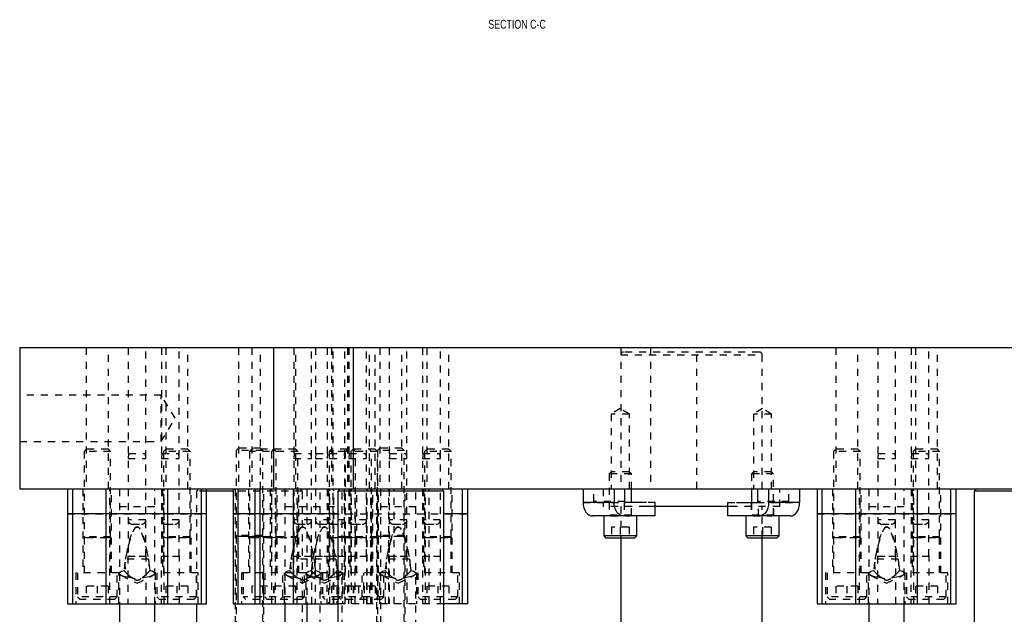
# Model space of a CAD drawing. Header units: inches. Extents: x 1907 to 2452, y -210 to -54.
# Tile 141 of 256: x 1953 to 1967, y -163 to -155. Entities that reach past the tile are written whole.
import ezdxf

# ---------------------------------------------------------------- set-up
doc = ezdxf.new("R2010")
doc.units = ezdxf.units.IN
doc.header["$LTSCALE"] = 0.5
doc.header["$MEASUREMENT"] = 0
doc.linetypes.add('HIDDEN', pattern=[0.225, 0.15, -0.075])
for name, color, linetype in [('SID-M-D', 42, 'Continuous'), ('SID-M-H', 4, 'HIDDEN'), ('SID-M-S', 105, 'Continuous')]:
    doc.layers.add(name, color=color, linetype=linetype)
doc.styles.add('SLDTEXTSTYLE0', font='TXT', dxfattribs={"width": 0.595745})

msp = doc.modelspace()

# ---------------------------------------------------------------- linework, layer by layer
at = {"layer": 'SID-M-H'}
for p, q in [((1954.17738, -159.59127), (1954.17738, -161.59127)), ((1954.48988, -161.59127), (1954.48988, -159.59127)), ((1954.77063, -159.59127), (1954.77063, -162.54416)), ((1955.02063, -162.54416), (1955.02063, -159.59127)), ((1955.24263, -159.59127), (1955.24263, -162.54416)), ((1955.30138, -159.59127), (1955.30138, -161.59127)), ((1955.49263, -162.54416), (1955.49263, -159.59127)), ((1955.61388, -161.59127), (1955.61388, -159.59127)), ((1956.32993, -159.59127), (1956.32993, -161.59127)), ((1956.5199, -159.59127), (1956.5199, -161.59127)), ((1956.64243, -161.59127), (1956.64243, -159.59127)), ((1956.82699, -159.59127), (1956.82699, -161.59127)), ((1956.8324, -161.59127), (1956.8324, -159.59127)), ((1957.11315, -159.59127), (1957.11315, -162.54416)), ((1957.13949, -161.59127), (1957.13949, -159.59127)), ((1957.36315, -162.54416), (1957.36315, -159.59127)), ((1957.42024, -159.59127), (1957.42024, -162.54416)), ((1957.58515, -159.59127), (1957.58515, -162.54416)), ((1957.6439, -159.59127), (1957.6439, -161.59127)), ((1957.67024, -162.54416), (1957.67024, -159.59127)), ((1957.83515, -162.54416), (1957.83515, -159.59127)), ((1957.87029, -159.59127), (1957.87029, -161.59127)), ((1957.89224, -159.59127), (1957.89224, -162.54416)), ((1957.95099, -159.59127), (1957.95099, -161.59127)), ((1957.9564, -161.59127), (1957.9564, -159.59127)), ((1958.14224, -162.54416), (1958.14224, -159.59127)), ((1958.18279, -161.59127), (1958.18279, -159.59127)), ((1958.26349, -161.59127), (1958.26349, -159.59127)), ((1958.32993, -159.59127), (1958.32993, -161.59127)), ((1958.46354, -159.59127), (1958.46354, -162.54416)), ((1958.64243, -161.59127), (1958.64243, -159.59127)), ((1958.71354, -162.54416), (1958.71354, -159.59127)), ((1958.93554, -159.59127), (1958.93554, -162.54416)), ((1958.99429, -159.59127), (1958.99429, -161.59127)), ((1959.18554, -162.54416), (1959.18554, -159.59127)), ((1959.30679, -161.59127), (1959.30679, -159.59127)), ((1961.73618, -159.59127), (1961.73618, -161.59127)), ((1961.73662, -159.69314), (1963.73574, -159.69314)), ((1963.69681, -159.65377), (1961.77555, -159.65377)), ((1962.15808, -159.59127), (1962.15808, -161.59127)), ((1962.81428, -161.59127), (1962.81428, -159.59127)), ((1963.73618, -161.59127), (1963.73618, -159.59127)), ((1964.77974, -159.59127), (1964.77974, -161.59127)), ((1965.09224, -161.59127), (1965.09224, -159.59127)), ((1965.37299, -159.59127), (1965.37299, -162.54416)), ((1965.62299, -162.54416), (1965.62299, -159.59127)), ((1965.84499, -159.59127), (1965.84499, -162.54416)), ((1965.90374, -159.59127), (1965.90374, -161.59127)), ((1966.09499, -162.54416), (1966.09499, -159.59127)), ((1966.21624, -161.59127), (1966.21624, -159.59127)), ((1955.23618, -160.26317), (1953.23618, -160.26317)), ((1955.23618, -160.91937), (1955.23618, -160.26317)), ((1955.43332, -160.59127), (1955.23618, -160.26317)), ((1961.73076, -160.45406), (1961.60226, -160.53127)), ((1961.85926, -160.53127), (1961.60226, -160.53127)), ((1961.60226, -160.53127), (1961.60226, -161.59127)), ((1961.85926, -160.53127), (1961.73076, -160.45406)), ((1961.85926, -161.59127), (1961.85926, -160.53127)), ((1963.7416, -160.45406), (1963.6131, -160.53127)), ((1963.8701, -160.53127), (1963.6131, -160.53127)), ((1963.6131, -160.53127), (1963.6131, -161.59127)), ((1963.8701, -160.53127), (1963.7416, -160.45406)), ((1963.8701, -161.59127), (1963.8701, -160.53127)), ((1955.23618, -160.91937), (1955.43332, -160.59127)), ((1953.23618, -160.91937), (1955.23618, -160.91937)), ((1954.17738, -161.02877), (1954.14613, -161.06002)), ((1954.52113, -161.06002), (1954.14613, -161.06002)), ((1954.14613, -161.06002), (1954.14613, -162.267)), ((1954.48988, -161.02877), (1954.17738, -161.02877)), ((1954.52113, -161.06002), (1954.48988, -161.02877)), ((1954.52113, -162.267), (1954.52113, -161.06002)), ((1954.77675, -161.09127), (1954.77063, -161.16127)), ((1954.77675, -161.09127), (1955.01451, -161.09127)), ((1955.02063, -161.16127), (1955.01451, -161.09127)), ((1955.24875, -161.09127), (1955.24263, -161.16127)), ((1955.24875, -161.09127), (1955.48651, -161.09127)), ((1955.30138, -161.02877), (1955.27013, -161.06002)), ((1955.64513, -161.06002), (1955.27013, -161.06002)), ((1955.27013, -161.06002), (1955.27013, -162.267)), ((1955.61388, -161.02877), (1955.30138, -161.02877)), ((1955.49263, -161.16127), (1955.48651, -161.09127)), ((1955.64513, -161.06002), (1955.61388, -161.02877)), ((1955.64513, -162.267), (1955.64513, -161.06002)), ((1956.32993, -161.01327), (1956.29868, -161.04452)), ((1956.67368, -161.04452), (1956.29868, -161.04452)), ((1956.29868, -161.04452), (1956.29868, -162.2515)), ((1956.64243, -161.01327), (1956.32993, -161.01327)), ((1956.5199, -161.02877), (1956.48865, -161.06002)), ((1957.17074, -161.06002), (1956.48865, -161.06002)), ((1956.48865, -161.06002), (1956.48865, -162.267)), ((1957.13949, -161.02877), (1956.5199, -161.02877)), ((1956.67368, -161.04452), (1956.64243, -161.01327)), ((1956.67368, -162.2515), (1956.67368, -161.04452)), ((1956.82699, -161.02877), (1956.79574, -161.06002)), ((1956.79574, -161.06002), (1956.79574, -162.267)), ((1956.86365, -161.06002), (1956.8324, -161.02877)), ((1956.86365, -162.267), (1956.86365, -161.06002)), ((1957.11927, -161.09127), (1957.11315, -161.16127)), ((1957.11927, -161.09127), (1957.35703, -161.09127)), ((1957.17074, -161.06002), (1957.13949, -161.02877)), ((1957.17074, -162.267), (1957.17074, -161.06002)), ((1957.36315, -161.16127), (1957.35703, -161.09127)), ((1957.42636, -161.09127), (1957.42024, -161.16127)), ((1957.42636, -161.09127), (1957.82903, -161.09127)), ((1957.59127, -161.09127), (1957.58515, -161.16127)), ((1957.6439, -161.02877), (1957.61265, -161.06002)), ((1957.83904, -161.06002), (1957.61265, -161.06002)), ((1957.61265, -161.06002), (1957.61265, -162.267)), ((1957.87029, -161.02877), (1957.6439, -161.02877)), ((1957.67024, -161.16127), (1957.66411, -161.09127)), ((1957.83515, -161.16127), (1957.82903, -161.09127)), ((1957.87029, -161.02877), (1957.83904, -161.06002)), ((1958.29474, -161.06002), (1957.83904, -161.06002)), ((1957.83904, -161.06002), (1957.83904, -162.267)), ((1958.26349, -161.02877), (1957.87029, -161.02877)), ((1957.89836, -161.09127), (1957.89224, -161.16127)), ((1957.89836, -161.09127), (1958.13611, -161.09127)), ((1957.95099, -161.02877), (1957.91974, -161.06002)), ((1957.91974, -161.06002), (1957.91974, -162.267)), ((1957.98765, -161.06002), (1957.9564, -161.02877)), ((1957.98765, -162.267), (1957.98765, -161.06002)), ((1958.14224, -161.16127), (1958.13611, -161.09127)), ((1958.21404, -161.06002), (1958.18279, -161.02877)), ((1958.21404, -162.267), (1958.21404, -161.06002)), ((1958.29474, -161.06002), (1958.26349, -161.02877)), ((1958.29474, -162.267), (1958.29474, -161.06002)), ((1958.32993, -161.01327), (1958.29868, -161.04452)), ((1958.67368, -161.04452), (1958.29868, -161.04452)), ((1958.29868, -161.04452), (1958.29868, -162.2515)), ((1958.64243, -161.01327), (1958.32993, -161.01327)), ((1958.46967, -161.09127), (1958.46354, -161.16127)), ((1958.46967, -161.09127), (1958.70742, -161.09127)), ((1958.67368, -161.04452), (1958.64243, -161.01327)), ((1958.67368, -162.2515), (1958.67368, -161.04452)), ((1958.71354, -161.16127), (1958.70742, -161.09127)), ((1958.94167, -161.09127), (1958.93554, -161.16127)), ((1958.94167, -161.09127), (1959.17942, -161.09127)), ((1958.99429, -161.02877), (1958.96304, -161.06002)), ((1959.33804, -161.06002), (1958.96304, -161.06002)), ((1958.96304, -161.06002), (1958.96304, -162.267)), ((1959.30679, -161.02877), (1958.99429, -161.02877)), ((1959.18554, -161.16127), (1959.17942, -161.09127)), ((1959.33804, -161.06002), (1959.30679, -161.02877)), ((1959.33804, -162.267), (1959.33804, -161.06002)), ((1964.77974, -161.02877), (1964.74849, -161.06002)), ((1965.12349, -161.06002), (1964.74849, -161.06002)), ((1964.74849, -161.06002), (1964.74849, -162.267)), ((1965.09224, -161.02877), (1964.77974, -161.02877)), ((1965.12349, -161.06002), (1965.09224, -161.02877)), ((1965.12349, -162.267), (1965.12349, -161.06002)), ((1965.37912, -161.09127), (1965.37299, -161.16127)), ((1965.37912, -161.09127), (1965.61687, -161.09127)), ((1965.62299, -161.16127), (1965.61687, -161.09127)), ((1965.85112, -161.09127), (1965.84499, -161.16127)), ((1965.85112, -161.09127), (1966.08887, -161.09127)), ((1965.90374, -161.02877), (1965.87249, -161.06002)), ((1966.24749, -161.06002), (1965.87249, -161.06002)), ((1965.87249, -161.06002), (1965.87249, -162.267)), ((1966.21624, -161.02877), (1965.90374, -161.02877)), ((1966.09499, -161.16127), (1966.08887, -161.09127)), ((1966.24749, -161.06002), (1966.21624, -161.02877)), ((1966.24749, -162.267), (1966.24749, -161.06002)), ((1954.77063, -161.16127), (1955.02063, -161.16127)), ((1955.24263, -161.16127), (1955.49263, -161.16127)), ((1957.11315, -161.16127), (1957.36315, -161.16127)), ((1957.42024, -161.16127), (1957.83515, -161.16127)), ((1957.89224, -161.16127), (1958.14224, -161.16127)), ((1958.46354, -161.16127), (1958.71354, -161.16127)), ((1958.93554, -161.16127), (1959.18554, -161.16127)), ((1965.37299, -161.16127), (1965.62299, -161.16127)), ((1965.84499, -161.16127), (1966.09499, -161.16127)), ((1961.60226, -161.34827), (1961.57451, -161.37602)), ((1961.88701, -161.37602), (1961.57451, -161.37602)), ((1961.57451, -161.37602), (1961.57451, -161.96277)), ((1961.85926, -161.34827), (1961.60226, -161.34827)), ((1961.88701, -161.37602), (1961.85926, -161.34827)), ((1961.88701, -161.59127), (1961.88701, -161.37602)), ((1963.6131, -161.34827), (1963.58535, -161.37602)), ((1963.89785, -161.37602), (1963.58535, -161.37602)), ((1963.58535, -161.37602), (1963.58535, -161.59127)), ((1963.8701, -161.34827), (1963.6131, -161.34827)), ((1963.89785, -161.37602), (1963.8701, -161.34827)), ((1963.89785, -161.96277), (1963.89785, -161.37602)), ((1954.13063, -161.59127), (1954.13063, -162.77877)), ((1954.50997, -163.21627), (1954.50997, -161.59127)), ((1954.53663, -162.77877), (1954.53663, -161.59127)), ((1954.64563, -161.59127), (1954.64563, -163.21627)), ((1955.14563, -163.21627), (1955.14563, -161.59127)), ((1955.25463, -161.59127), (1955.25463, -162.77877)), ((1955.28129, -163.21627), (1955.28129, -161.59127)), ((1955.66063, -162.77877), (1955.66063, -161.59127)), ((1955.76618, -161.59127), (1955.73618, -161.62127)), ((1955.88063, -161.62127), (1955.73618, -161.62127)), ((1955.73618, -161.62127), (1955.73618, -163.21627)), ((1957.23618, -161.62127), (1956.25315, -161.62127)), ((1956.28318, -161.59127), (1956.28318, -164.76327)), ((1956.47315, -161.59127), (1956.47315, -162.77877)), ((1956.68918, -164.76327), (1956.68918, -161.59127)), ((1956.78024, -161.59127), (1956.78024, -162.77877)), ((1956.80084, -163.21627), (1956.80084, -161.59127)), ((1956.85249, -163.21627), (1956.85249, -161.59127)), ((1956.87915, -162.77877), (1956.87915, -161.59127)), ((1956.98815, -161.59127), (1956.98815, -163.21627)), ((1957.15958, -163.21627), (1957.15958, -161.59127)), ((1957.18624, -162.77877), (1957.18624, -161.59127)), ((1957.23618, -161.62127), (1957.20618, -161.59127)), ((1957.23618, -165.73327), (1957.23618, -161.62127)), ((1957.29524, -161.59127), (1957.29524, -163.21627)), ((1957.48815, -164.34127), (1957.48815, -161.59127)), ((1957.59715, -161.59127), (1957.59715, -162.77877)), ((1957.60354, -161.59127), (1957.60354, -163.21627)), ((1957.62381, -163.21627), (1957.62381, -161.59127)), ((1957.67546, -163.21627), (1957.67546, -161.59127)), ((1957.67869, -163.21627), (1957.67869, -161.59127)), ((1957.79524, -164.34127), (1957.79524, -161.59127)), ((1957.82354, -161.59127), (1957.82354, -162.77877)), ((1957.90424, -161.59127), (1957.90424, -162.77877)), ((1957.93089, -163.21627), (1957.93089, -161.59127)), ((1957.98255, -163.21627), (1957.98255, -161.59127)), ((1958.00315, -162.77877), (1958.00315, -161.59127)), ((1958.148, -163.21627), (1958.148, -161.59127)), ((1958.15123, -163.21627), (1958.15123, -161.59127)), ((1958.20289, -163.21627), (1958.20289, -161.59127)), ((1958.22315, -163.21627), (1958.22315, -161.59127)), ((1958.22954, -162.77877), (1958.22954, -161.59127)), ((1958.28318, -161.59127), (1958.28318, -164.76327)), ((1958.31024, -162.77877), (1958.31024, -161.59127)), ((1958.33854, -161.59127), (1958.33854, -164.34127)), ((1958.45509, -163.21627), (1958.45509, -161.59127)), ((1958.53024, -163.21627), (1958.53024, -161.59127)), ((1958.68918, -164.76327), (1958.68918, -161.59127)), ((1958.83854, -164.34127), (1958.83854, -161.59127)), ((1958.94754, -161.59127), (1958.94754, -162.77877)), ((1958.9742, -163.21627), (1958.9742, -161.59127)), ((1959.02585, -163.21627), (1959.02585, -161.59127)), ((1959.35354, -162.77877), (1959.35354, -161.59127)), ((1961.35741, -161.76677), (1961.35741, -161.59127)), ((1961.48618, -161.59127), (1961.48618, -161.84127)), ((1963.98618, -161.84127), (1963.98618, -161.59127)), ((1964.11495, -161.76677), (1964.11495, -161.59127)), ((1964.73299, -161.59127), (1964.73299, -162.77877)), ((1965.11234, -163.21627), (1965.11234, -161.59127)), ((1965.13899, -162.77877), (1965.13899, -161.59127)), ((1965.24799, -161.59127), (1965.24799, -163.21627)), ((1965.74799, -163.21627), (1965.74799, -161.59127)), ((1965.85699, -161.59127), (1965.85699, -162.77877)), ((1965.88365, -163.21627), (1965.88365, -161.59127)), ((1966.26299, -162.77877), (1966.26299, -161.59127)), ((1961.20538, -161.78427), (1961.80819, -161.78427)), ((1961.79581, -161.76677), (1961.35741, -161.76677)), ((1961.57126, -161.78427), (1961.57126, -161.97327)), ((1961.785, -161.78427), (1961.785, -161.97327)), ((1961.88701, -161.96277), (1961.88701, -161.78427)), ((1961.89026, -161.97327), (1961.89026, -161.78427)), ((1962.22341, -161.78427), (1962.09911, -161.78427)), ((1962.22341, -161.84127), (1962.22341, -161.78427)), ((1963.24895, -161.78427), (1963.24895, -161.84127)), ((1963.24895, -161.78427), (1963.37325, -161.78427)), ((1963.5821, -161.78427), (1963.5821, -161.97327)), ((1963.58535, -161.78427), (1963.58535, -161.96277)), ((1963.66417, -161.78427), (1964.26698, -161.78427)), ((1964.11495, -161.76677), (1963.67655, -161.76677)), ((1963.68736, -161.97327), (1963.68736, -161.78427)), ((1963.9011, -161.97327), (1963.9011, -161.78427)), ((1953.91063, -161.94127), (1955.88063, -161.94127)), ((1954.64563, -161.84127), (1955.14563, -161.84127)), ((1956.25315, -161.94127), (1959.57354, -161.94127)), ((1956.98815, -161.84127), (1957.79524, -161.84127)), ((1958.33854, -161.84127), (1958.83854, -161.84127)), ((1962.09911, -161.84127), (1961.48618, -161.84127)), ((1961.73618, -161.84127), (1961.73618, -162.28577)), ((1963.98618, -161.84127), (1963.37325, -161.84127)), ((1963.73618, -162.28577), (1963.73618, -161.84127)), ((1964.51299, -161.94127), (1966.48299, -161.94127)), ((1965.24799, -161.84127), (1965.74799, -161.84127)), ((1955.01873, -162.02927), (1954.77253, -162.02927)), ((1954.83263, -162.09127), (1954.95863, -162.09127)), ((1955.49073, -162.02927), (1955.24453, -162.02927)), ((1955.30463, -162.09127), (1955.43063, -162.09127)), ((1957.36125, -162.02927), (1957.11505, -162.02927)), ((1957.17515, -162.09127), (1957.30115, -162.09127)), ((1957.83325, -162.02927), (1957.42214, -162.02927)), ((1957.48224, -162.09127), (1957.60824, -162.09127)), ((1957.64715, -162.09127), (1957.77315, -162.09127)), ((1958.14034, -162.02927), (1957.89414, -162.02927)), ((1957.95424, -162.09127), (1958.08024, -162.09127)), ((1958.71164, -162.02927), (1958.46544, -162.02927)), ((1958.52554, -162.09127), (1958.65154, -162.09127)), ((1959.18364, -162.02927), (1958.93744, -162.02927)), ((1958.99754, -162.09127), (1959.12354, -162.09127)), ((1961.88701, -161.96277), (1961.57451, -161.96277)), ((1961.57451, -161.96277), (1961.59806, -161.97134)), ((1961.88701, -161.97287), (1961.57451, -161.97287)), ((1961.57451, -161.97287), (1961.57451, -161.97327)), ((1961.59852, -161.97134), (1961.863, -161.97134)), ((1961.86346, -161.97134), (1961.88701, -161.96277)), ((1961.88701, -161.97327), (1961.88701, -161.97287)), ((1963.89785, -161.96277), (1963.58535, -161.96277)), ((1963.58535, -161.96277), (1963.60891, -161.97134)), ((1963.89785, -161.97287), (1963.58535, -161.97287)), ((1963.58535, -161.97287), (1963.58535, -161.97327)), ((1963.60936, -161.97134), (1963.87385, -161.97134)), ((1963.8743, -161.97134), (1963.89785, -161.96277)), ((1963.89785, -161.97327), (1963.89785, -161.97287)), ((1965.62109, -162.02927), (1965.37489, -162.02927)), ((1965.43499, -162.09127), (1965.56099, -162.09127)), ((1966.09309, -162.02927), (1965.84689, -162.02927)), ((1965.90699, -162.09127), (1966.03299, -162.09127)), ((1961.85576, -162.12952), (1961.60576, -162.12952)), ((1961.60576, -162.12952), (1961.60576, -162.28577)), ((1961.73076, -162.12952), (1961.73076, -162.28577)), ((1961.85576, -162.12952), (1961.85576, -162.28577)), ((1963.8666, -162.12952), (1963.6166, -162.12952)), ((1963.6166, -162.12952), (1963.6166, -162.28577)), ((1963.7416, -162.12952), (1963.7416, -162.28577)), ((1963.8666, -162.12952), (1963.8666, -162.28577)), ((1954.52113, -162.267), (1954.14613, -162.267)), ((1954.14613, -162.267), (1954.17318, -162.27684)), ((1954.52113, -162.27837), (1954.14613, -162.27837)), ((1954.14613, -162.27837), (1954.14613, -162.77877)), ((1954.17363, -162.27684), (1954.49363, -162.27684)), ((1954.49408, -162.27684), (1954.52113, -162.267)), ((1954.52113, -162.77877), (1954.52113, -162.27837)), ((1955.64513, -162.267), (1955.27013, -162.267)), ((1955.27013, -162.267), (1955.29718, -162.27684)), ((1955.64513, -162.27837), (1955.27013, -162.27837)), ((1955.27013, -162.27837), (1955.27013, -162.77877)), ((1955.29763, -162.27684), (1955.61763, -162.27684)), ((1955.61808, -162.27684), (1955.64513, -162.267)), ((1955.64513, -162.77877), (1955.64513, -162.27837)), ((1956.67368, -162.2515), (1956.29868, -162.2515)), ((1956.29868, -162.2515), (1956.32573, -162.26134)), ((1956.67368, -162.26287), (1956.29868, -162.26287)), ((1956.29868, -162.26287), (1956.29868, -164.26327)), ((1956.32618, -162.26134), (1956.64618, -162.26134)), ((1957.17074, -162.267), (1956.48865, -162.267)), ((1956.48865, -162.267), (1956.5157, -162.27684)), ((1957.17074, -162.27837), (1956.48865, -162.27837)), ((1956.48865, -162.27837), (1956.48865, -162.77877)), ((1956.51615, -162.27684), (1957.14323, -162.27684)), ((1956.64663, -162.26134), (1956.67368, -162.2515)), ((1956.67368, -164.26327), (1956.67368, -162.26287)), ((1956.79574, -162.267), (1956.82279, -162.27684)), ((1956.79574, -162.27837), (1956.79574, -162.77877)), ((1956.8366, -162.27684), (1956.86365, -162.267)), ((1956.86365, -162.77877), (1956.86365, -162.27837)), ((1957.14368, -162.27684), (1957.17074, -162.267)), ((1957.17074, -162.77877), (1957.17074, -162.27837)), ((1957.83904, -162.267), (1957.61265, -162.267)), ((1957.61265, -162.267), (1957.6397, -162.27684)), ((1957.83904, -162.27837), (1957.61265, -162.27837)), ((1957.61265, -162.27837), (1957.61265, -162.77877)), ((1957.64015, -162.27684), (1958.26723, -162.27684)), ((1958.29474, -162.267), (1957.83904, -162.267)), ((1957.83904, -162.267), (1957.8661, -162.27684)), ((1958.29474, -162.27837), (1957.83904, -162.27837)), ((1957.83904, -162.27837), (1957.83904, -162.77877)), ((1957.91974, -162.267), (1957.94679, -162.27684)), ((1957.91974, -162.27837), (1957.91974, -162.77877)), ((1957.9606, -162.27684), (1957.98765, -162.267)), ((1957.98765, -162.77877), (1957.98765, -162.27837)), ((1958.18699, -162.27684), (1958.21404, -162.267)), ((1958.21404, -162.77877), (1958.21404, -162.27837)), ((1958.26768, -162.27684), (1958.29474, -162.267)), ((1958.29474, -162.77877), (1958.29474, -162.27837)), ((1958.67368, -162.2515), (1958.29868, -162.2515)), ((1958.29868, -162.2515), (1958.32573, -162.26134)), ((1958.67368, -162.26287), (1958.29868, -162.26287)), ((1958.29868, -162.26287), (1958.29868, -164.26327)), ((1958.32618, -162.26134), (1958.64618, -162.26134)), ((1958.64663, -162.26134), (1958.67368, -162.2515)), ((1958.67368, -164.26327), (1958.67368, -162.26287)), ((1959.33804, -162.267), (1958.96304, -162.267)), ((1958.96304, -162.267), (1958.9901, -162.27684)), ((1959.33804, -162.27837), (1958.96304, -162.27837)), ((1958.96304, -162.27837), (1958.96304, -162.77877)), ((1958.99055, -162.27684), (1959.31054, -162.27684)), ((1959.31099, -162.27684), (1959.33804, -162.267)), ((1959.33804, -162.77877), (1959.33804, -162.27837)), ((1965.12349, -162.267), (1964.74849, -162.267)), ((1964.74849, -162.267), (1964.77555, -162.27684)), ((1965.12349, -162.27837), (1964.74849, -162.27837)), ((1964.74849, -162.27837), (1964.74849, -162.77877)), ((1964.77599, -162.27684), (1965.09599, -162.27684)), ((1965.09644, -162.27684), (1965.12349, -162.267)), ((1965.12349, -162.77877), (1965.12349, -162.27837)), ((1966.24749, -162.267), (1965.87249, -162.267)), ((1965.87249, -162.267), (1965.89955, -162.27684)), ((1966.24749, -162.27837), (1965.87249, -162.27837)), ((1965.87249, -162.27837), (1965.87249, -162.77877)), ((1965.89999, -162.27684), (1966.21999, -162.27684)), ((1966.22044, -162.27684), (1966.24749, -162.267)), ((1966.24749, -162.77877), (1966.24749, -162.27837)), ((1955.05734, -162.58256), (1954.73392, -162.58256)), ((1954.77063, -162.54416), (1954.76713, -162.54627)), ((1955.02413, -162.54627), (1954.76713, -162.54627)), ((1954.76713, -162.54627), (1954.76713, -163.21627)), ((1954.77063, -162.54416), (1955.02063, -162.54416)), ((1955.02413, -162.54627), (1955.02063, -162.54416)), ((1955.02413, -163.21627), (1955.02413, -162.54627)), ((1955.24263, -162.54416), (1955.23913, -162.54627)), ((1955.49613, -162.54627), (1955.23913, -162.54627)), ((1955.23913, -162.54627), (1955.23913, -163.21627)), ((1955.24263, -162.54416), (1955.49263, -162.54416)), ((1955.49613, -162.54627), (1955.49263, -162.54416)), ((1955.49613, -163.21627), (1955.49613, -162.54627)), ((1957.70694, -162.58256), (1957.07644, -162.58256)), ((1957.11315, -162.54416), (1957.10965, -162.54627)), ((1957.36665, -162.54627), (1957.10965, -162.54627)), ((1957.10965, -162.54627), (1957.10965, -163.21627)), ((1957.11315, -162.54416), (1957.36315, -162.54416)), ((1957.36665, -162.54627), (1957.36315, -162.54416)), ((1957.36665, -163.21627), (1957.36665, -162.54627)), ((1957.42024, -162.54416), (1957.41674, -162.54627)), ((1957.83865, -162.54627), (1957.41674, -162.54627)), ((1957.41674, -162.54627), (1957.41674, -163.21627)), ((1957.42024, -162.54416), (1957.83515, -162.54416)), ((1957.58515, -162.54416), (1957.58165, -162.54627)), ((1957.58165, -162.54627), (1957.58165, -163.21627)), ((1957.67374, -162.54627), (1957.67024, -162.54416)), ((1957.67374, -163.21627), (1957.67374, -162.54627)), ((1957.83865, -162.54627), (1957.83515, -162.54416)), ((1957.83865, -163.21627), (1957.83865, -162.54627)), ((1957.89224, -162.54416), (1957.88874, -162.54627)), ((1958.14574, -162.54627), (1957.88874, -162.54627)), ((1957.88874, -162.54627), (1957.88874, -163.21627)), ((1957.89224, -162.54416), (1958.14224, -162.54416)), ((1958.14574, -162.54627), (1958.14224, -162.54416)), ((1958.14574, -163.21627), (1958.14574, -162.54627)), ((1958.75025, -162.58256), (1958.42683, -162.58256)), ((1958.46354, -162.54416), (1958.46004, -162.54627)), ((1958.71704, -162.54627), (1958.46004, -162.54627)), ((1958.46004, -162.54627), (1958.46004, -163.21627)), ((1958.46354, -162.54416), (1958.71354, -162.54416)), ((1958.71704, -162.54627), (1958.71354, -162.54416)), ((1958.71704, -163.21627), (1958.71704, -162.54627)), ((1958.93554, -162.54416), (1958.93204, -162.54627)), ((1959.18904, -162.54627), (1958.93204, -162.54627)), ((1958.93204, -162.54627), (1958.93204, -163.21627)), ((1958.93554, -162.54416), (1959.18554, -162.54416)), ((1959.18904, -162.54627), (1959.18554, -162.54416)), ((1959.18904, -163.21627), (1959.18904, -162.54627)), ((1965.6597, -162.58256), (1965.33628, -162.58256)), ((1965.37299, -162.54416), (1965.36949, -162.54627)), ((1965.62649, -162.54627), (1965.36949, -162.54627)), ((1965.36949, -162.54627), (1965.36949, -163.21627)), ((1965.37299, -162.54416), (1965.62299, -162.54416)), ((1965.62649, -162.54627), (1965.62299, -162.54416)), ((1965.62649, -163.21627), (1965.62649, -162.54627)), ((1965.84499, -162.54416), (1965.84149, -162.54627)), ((1966.09849, -162.54627), (1965.84149, -162.54627)), ((1965.84149, -162.54627), (1965.84149, -163.21627)), ((1965.84499, -162.54416), (1966.09499, -162.54416)), ((1966.09849, -162.54627), (1966.09499, -162.54416)), ((1966.09849, -163.21627), (1966.09849, -162.54627)), ((1954.63813, -162.77877), (1954.02913, -162.77877)), ((1954.02913, -162.77877), (1954.02913, -163.21627)), ((1954.05238, -162.77877), (1954.05238, -163.11627)), ((1954.61488, -163.11627), (1954.61488, -162.77877)), ((1954.63813, -163.21627), (1954.63813, -162.77877)), ((1954.64565, -162.78587), (1954.65379, -162.77029)), ((1954.65227, -162.8015), (1954.64565, -162.78587)), ((1954.65379, -162.77029), (1954.67621, -162.75567)), ((1954.67621, -162.75567), (1954.71159, -162.74289)), ((1955.07967, -162.74289), (1955.11505, -162.75567)), ((1955.11505, -162.75567), (1955.13747, -162.77029)), ((1955.13747, -162.77029), (1955.14561, -162.78587)), ((1955.14561, -162.78587), (1955.13899, -162.8015)), ((1955.76213, -162.77877), (1955.15313, -162.77877)), ((1955.15313, -162.77877), (1955.15313, -163.21627)), ((1955.17638, -162.77877), (1955.17638, -163.11627)), ((1955.73888, -163.11627), (1955.73888, -162.77877)), ((1955.76213, -163.21627), (1955.76213, -162.77877)), ((1956.67615, -162.77877), (1956.37165, -162.77877)), ((1956.37165, -162.77877), (1956.37165, -163.21627)), ((1956.3949, -162.77877), (1956.3949, -163.11627)), ((1957.28774, -162.77877), (1956.67874, -162.77877)), ((1956.67874, -162.77877), (1956.67874, -163.21627)), ((1956.70199, -162.77877), (1956.70199, -163.11627)), ((1956.9574, -163.11627), (1956.9574, -162.77877)), ((1956.98065, -163.21627), (1956.98065, -162.77877)), ((1956.98817, -162.78587), (1956.99631, -162.77029)), ((1956.99479, -162.8015), (1956.98817, -162.78587)), ((1956.99631, -162.77029), (1957.01873, -162.75567)), ((1957.01873, -162.75567), (1957.05411, -162.74289)), ((1957.26449, -163.11627), (1957.26449, -162.77877)), ((1957.28774, -163.21627), (1957.28774, -162.77877)), ((1957.29526, -162.78587), (1957.3034, -162.77029)), ((1957.30188, -162.8015), (1957.29526, -162.78587)), ((1957.3034, -162.77029), (1957.32582, -162.75567)), ((1957.32582, -162.75567), (1957.3612, -162.74289)), ((1957.42219, -162.74289), (1957.45757, -162.75567)), ((1957.45757, -162.75567), (1957.47999, -162.77029)), ((1957.47999, -162.77029), (1957.48813, -162.78587)), ((1957.48813, -162.78587), (1957.48151, -162.8015)), ((1957.80015, -162.77877), (1957.49565, -162.77877)), ((1957.49565, -162.77877), (1957.49565, -163.21627)), ((1957.5189, -162.77877), (1957.5189, -163.11627)), ((1957.72204, -162.77877), (1957.72204, -163.21627)), ((1957.72927, -162.74289), (1957.76465, -162.75567)), ((1957.74529, -162.77877), (1957.74529, -163.11627)), ((1957.76465, -162.75567), (1957.78707, -162.77029)), ((1957.78707, -162.77029), (1957.79522, -162.78587)), ((1957.79522, -162.78587), (1957.7886, -162.8015)), ((1958.41174, -162.77877), (1957.80274, -162.77877)), ((1957.80274, -162.77877), (1957.80274, -163.21627)), ((1957.82599, -162.77877), (1957.82599, -163.11627)), ((1958.0814, -163.11627), (1958.0814, -162.77877)), ((1958.10465, -163.21627), (1958.10465, -162.77877)), ((1958.30779, -163.11627), (1958.30779, -162.77877)), ((1958.33104, -163.21627), (1958.33104, -162.77877)), ((1958.33856, -162.78587), (1958.3467, -162.77029)), ((1958.34518, -162.8015), (1958.33856, -162.78587)), ((1958.3467, -162.77029), (1958.36913, -162.75567)), ((1958.36913, -162.75567), (1958.40451, -162.74289)), ((1958.38849, -163.11627), (1958.38849, -162.77877)), ((1958.41174, -163.21627), (1958.41174, -162.77877)), ((1958.77258, -162.74289), (1958.80796, -162.75567)), ((1958.80796, -162.75567), (1958.83038, -162.77029)), ((1958.83038, -162.77029), (1958.83852, -162.78587)), ((1958.83852, -162.78587), (1958.8319, -162.8015)), ((1959.45504, -162.77877), (1958.84604, -162.77877)), ((1958.84604, -162.77877), (1958.84604, -163.21627)), ((1958.86929, -162.77877), (1958.86929, -163.11627)), ((1959.43179, -163.11627), (1959.43179, -162.77877)), ((1959.45504, -163.21627), (1959.45504, -162.77877)), ((1965.24049, -162.77877), (1964.63149, -162.77877)), ((1964.63149, -162.77877), (1964.63149, -163.21627)), ((1964.65474, -162.77877), (1964.65474, -163.11627)), ((1965.21724, -163.11627), (1965.21724, -162.77877)), ((1965.24049, -163.21627), (1965.24049, -162.77877)), ((1965.24801, -162.78587), (1965.25615, -162.77029)), ((1965.25463, -162.8015), (1965.24801, -162.78587)), ((1965.25615, -162.77029), (1965.27858, -162.75567)), ((1965.27858, -162.75567), (1965.31395, -162.74289)), ((1965.68203, -162.74289), (1965.71741, -162.75567)), ((1965.71741, -162.75567), (1965.73983, -162.77029)), ((1965.73983, -162.77029), (1965.74797, -162.78587)), ((1965.74797, -162.78587), (1965.74135, -162.8015)), ((1966.36449, -162.77877), (1965.75549, -162.77877)), ((1965.75549, -162.77877), (1965.75549, -163.21627)), ((1965.77874, -162.77877), (1965.77874, -163.11627)), ((1966.34124, -163.11627), (1966.34124, -162.77877)), ((1966.36449, -163.21627), (1966.36449, -162.77877)), ((1954.67326, -162.81625), (1954.65227, -162.8015)), ((1954.70738, -162.82926), (1954.67326, -162.81625)), ((1954.67418, -162.81671), (1954.89563, -162.9261)), ((1954.75262, -162.83976), (1954.70738, -162.82926)), ((1954.8063, -162.84712), (1954.75262, -162.83976)), ((1954.8242, -162.84869), (1954.8063, -162.84712)), ((1954.89563, -162.9261), (1955.11708, -162.81671)), ((1954.98496, -162.84712), (1954.96604, -162.84877)), ((1955.03864, -162.83976), (1954.98496, -162.84712)), ((1955.08388, -162.82926), (1955.03864, -162.83976)), ((1955.118, -162.81625), (1955.08388, -162.82926)), ((1955.13899, -162.8015), (1955.118, -162.81625)), ((1957.01578, -162.81625), (1956.99479, -162.8015)), ((1957.0499, -162.82926), (1957.01578, -162.81625)), ((1957.0167, -162.81671), (1957.23815, -162.9261)), ((1957.09514, -162.83976), (1957.0499, -162.82926)), ((1957.14882, -162.84712), (1957.09514, -162.83976)), ((1957.16672, -162.84869), (1957.14882, -162.84712)), ((1957.23815, -162.9261), (1957.4596, -162.81671)), ((1957.32287, -162.81625), (1957.30188, -162.8015)), ((1957.32748, -162.84712), (1957.30856, -162.84877)), ((1957.35699, -162.82926), (1957.32287, -162.81625)), ((1957.32379, -162.81671), (1957.54524, -162.9261)), ((1957.38116, -162.83976), (1957.32748, -162.84712)), ((1957.40222, -162.83976), (1957.35699, -162.82926)), ((1957.4264, -162.82926), (1957.38116, -162.83976)), ((1957.4559, -162.84712), (1957.40222, -162.83976)), ((1957.46052, -162.81625), (1957.4264, -162.82926)), ((1957.47381, -162.84869), (1957.4559, -162.84712)), ((1957.48151, -162.8015), (1957.46052, -162.81625)), ((1957.54524, -162.9261), (1957.76668, -162.81671)), ((1957.63457, -162.84712), (1957.61716, -162.84865)), ((1957.68825, -162.83976), (1957.63457, -162.84712)), ((1957.73349, -162.82926), (1957.68825, -162.83976)), ((1957.76761, -162.81625), (1957.73349, -162.82926)), ((1957.7886, -162.8015), (1957.76761, -162.81625)), ((1958.36617, -162.81625), (1958.34518, -162.8015)), ((1958.40029, -162.82926), (1958.36617, -162.81625)), ((1958.3671, -162.81671), (1958.58854, -162.9261)), ((1958.44553, -162.83976), (1958.40029, -162.82926)), ((1958.49921, -162.84712), (1958.44553, -162.83976)), ((1958.51712, -162.84869), (1958.49921, -162.84712)), ((1958.58854, -162.9261), (1958.80999, -162.81671)), ((1958.67788, -162.84712), (1958.65896, -162.84877)), ((1958.73156, -162.83976), (1958.67788, -162.84712)), ((1958.77679, -162.82926), (1958.73156, -162.83976)), ((1958.81091, -162.81625), (1958.77679, -162.82926)), ((1958.8319, -162.8015), (1958.81091, -162.81625)), ((1965.27562, -162.81625), (1965.25463, -162.8015)), ((1965.30974, -162.82926), (1965.27562, -162.81625)), ((1965.27655, -162.81671), (1965.49799, -162.9261)), ((1965.35498, -162.83976), (1965.30974, -162.82926)), ((1965.40866, -162.84712), (1965.35498, -162.83976)), ((1965.42656, -162.84869), (1965.40866, -162.84712)), ((1965.49799, -162.9261), (1965.71944, -162.81671)), ((1965.58732, -162.84712), (1965.56992, -162.84865)), ((1965.64101, -162.83976), (1965.58732, -162.84712)), ((1965.68624, -162.82926), (1965.64101, -162.83976)), ((1965.72036, -162.81625), (1965.68624, -162.82926)), ((1965.74135, -162.8015), (1965.72036, -162.81625)), ((1954.48963, -162.96627), (1954.17763, -162.96627)), ((1954.17763, -162.96627), (1954.17763, -163.15377)), ((1954.33363, -162.96627), (1954.33363, -163.15377)), ((1954.48963, -162.96627), (1954.48963, -163.15377)), ((1955.61363, -162.96627), (1955.30163, -162.96627)), ((1955.30163, -162.96627), (1955.30163, -163.15377)), ((1955.45763, -162.96627), (1955.45763, -163.15377)), ((1955.61363, -162.96627), (1955.61363, -163.15377)), ((1957.13924, -162.96627), (1956.52015, -162.96627)), ((1956.52015, -162.96627), (1956.52015, -163.15377)), ((1956.67615, -162.96627), (1956.67615, -163.15377)), ((1956.82724, -162.96627), (1956.82724, -163.15377)), ((1956.83215, -162.96627), (1956.83215, -163.15377)), ((1956.98324, -162.96627), (1956.98324, -163.15377)), ((1957.13924, -162.96627), (1957.13924, -163.15377)), ((1957.95124, -162.96627), (1957.64415, -162.96627)), ((1957.64415, -162.96627), (1957.64415, -163.15377)), ((1957.80015, -162.96627), (1957.80015, -163.15377)), ((1957.87054, -162.96627), (1957.87054, -163.15377)), ((1958.26324, -162.96627), (1957.95124, -162.96627)), ((1957.95124, -162.96627), (1957.95124, -163.15377)), ((1957.95615, -162.96627), (1957.95615, -163.15377)), ((1958.02654, -162.96627), (1958.02654, -163.15377)), ((1958.10724, -162.96627), (1958.10724, -163.15377)), ((1958.18254, -162.96627), (1958.18254, -163.15377)), ((1958.26324, -162.96627), (1958.26324, -163.15377)), ((1959.30654, -162.96627), (1958.99454, -162.96627)), ((1958.99454, -162.96627), (1958.99454, -163.15377)), ((1959.15054, -162.96627), (1959.15054, -163.15377)), ((1959.30654, -162.96627), (1959.30654, -163.15377)), ((1965.09199, -162.96627), (1964.77999, -162.96627)), ((1964.77999, -162.96627), (1964.77999, -163.15377)), ((1964.93599, -162.96627), (1964.93599, -163.15377)), ((1965.09199, -162.96627), (1965.09199, -163.15377)), ((1966.21599, -162.96627), (1965.90399, -162.96627)), ((1965.90399, -162.96627), (1965.90399, -163.15377)), ((1966.05999, -162.96627), (1966.05999, -163.15377)), ((1966.21599, -162.96627), (1966.21599, -163.15377)), ((1954.61488, -163.11627), (1954.05238, -163.11627)), ((1954.05238, -163.11627), (1954.08988, -163.15377)), ((1954.57738, -163.15377), (1954.08988, -163.15377)), ((1954.57738, -163.15377), (1954.61488, -163.11627)), ((1955.73888, -163.11627), (1955.17638, -163.11627)), ((1955.17638, -163.11627), (1955.21388, -163.15377)), ((1955.70138, -163.15377), (1955.21388, -163.15377)), ((1955.70138, -163.15377), (1955.73888, -163.11627)), ((1957.26449, -163.11627), (1956.3949, -163.11627)), ((1956.3949, -163.11627), (1956.4324, -163.15377)), ((1957.22699, -163.15377), (1956.4324, -163.15377)), ((1956.70199, -163.11627), (1956.73949, -163.15377)), ((1956.9199, -163.15377), (1956.9574, -163.11627)), ((1957.22699, -163.15377), (1957.26449, -163.11627)), ((1957.74529, -163.11627), (1957.5189, -163.11627)), ((1957.5189, -163.11627), (1957.5564, -163.15377)), ((1958.35099, -163.15377), (1957.5564, -163.15377)), ((1958.38849, -163.11627), (1957.74529, -163.11627)), ((1957.74529, -163.11627), (1957.78279, -163.15377)), ((1957.82599, -163.11627), (1957.86349, -163.15377)), ((1958.0439, -163.15377), (1958.0814, -163.11627)), ((1958.27029, -163.15377), (1958.30779, -163.11627)), ((1958.35099, -163.15377), (1958.38849, -163.11627)), ((1959.43179, -163.11627), (1958.86929, -163.11627)), ((1958.86929, -163.11627), (1958.90679, -163.15377)), ((1959.39429, -163.15377), (1958.90679, -163.15377)), ((1959.39429, -163.15377), (1959.43179, -163.11627)), ((1965.21724, -163.11627), (1964.65474, -163.11627)), ((1964.65474, -163.11627), (1964.69224, -163.15377)), ((1965.17974, -163.15377), (1964.69224, -163.15377)), ((1965.17974, -163.15377), (1965.21724, -163.11627)), ((1966.34124, -163.11627), (1965.77874, -163.11627)), ((1965.77874, -163.11627), (1965.81624, -163.15377)), ((1966.30374, -163.15377), (1965.81624, -163.15377)), ((1966.30374, -163.15377), (1966.34124, -163.11627)), ((1959.23618, -163.21627), (1957.73618, -163.21627))]:
    msp.add_line(p, q, dxfattribs=at)
for centre, radius, start, end in [((1961.77555, -159.69314), 0.03937, 90, 180), ((1963.69681, -159.69314), 0.03937, 0, 90), ((1961.37288, -161.76895), 0.01562, 171.950533, 258.578246), ((1964.09949, -161.76895), 0.01562, 281.421754, 8.049467), ((1954.83263, -162.02927), 0.062, 180, 270), ((1954.95863, -162.02927), 0.062, 270, 0), ((1955.30463, -162.02927), 0.062, 180, 270), ((1955.43063, -162.02927), 0.062, 270, 0), ((1957.17515, -162.02927), 0.062, 180, 270), ((1957.30115, -162.02927), 0.062, 270, 0), ((1957.48224, -162.02927), 0.062, 180, 270), ((1957.64715, -162.02927), 0.062, 180, 270), ((1957.60824, -162.02927), 0.062, 270, 0), ((1957.77315, -162.02927), 0.062, 270, 0), ((1957.95424, -162.02927), 0.062, 180, 270), ((1958.08024, -162.02927), 0.062, 270, 0), ((1958.52554, -162.02927), 0.062, 180, 270), ((1958.65154, -162.02927), 0.062, 270, 0), ((1958.99754, -162.02927), 0.062, 180, 270), ((1959.12354, -162.02927), 0.062, 270, 0), ((1961.59779, -161.97208), 0.000787, 270, 70), ((1961.86373, -161.97208), 0.000787, 110, 270), ((1963.60864, -161.97208), 0.000787, 270, 70), ((1963.87457, -161.97208), 0.000787, 110, 270), ((1965.43499, -162.02927), 0.062, 180, 270), ((1965.56099, -162.02927), 0.062, 270, 0), ((1965.90699, -162.02927), 0.062, 180, 270), ((1966.03299, -162.02927), 0.062, 270, 0), ((1954.17291, -162.27758), 0.000787, 270, 70), ((1954.49435, -162.27758), 0.000787, 110, 270), ((1955.29691, -162.27758), 0.000787, 270, 70), ((1955.61835, -162.27758), 0.000787, 110, 270), ((1956.32547, -162.26208), 0.000787, 270, 70), ((1956.51543, -162.27758), 0.000787, 270, 70), ((1956.6469, -162.26208), 0.000787, 110, 270), ((1956.82252, -162.27758), 0.000787, 270, 70), ((1956.83687, -162.27758), 0.000787, 110, 270), ((1957.14395, -162.27758), 0.000787, 110, 270), ((1957.63943, -162.27758), 0.000787, 270, 70), ((1957.86583, -162.27758), 0.000787, 270, 70), ((1957.94652, -162.27758), 0.000787, 270, 70), ((1957.96087, -162.27758), 0.000787, 110, 270), ((1958.18726, -162.27758), 0.000787, 110, 270), ((1958.26795, -162.27758), 0.000787, 110, 270), ((1958.32547, -162.26208), 0.000787, 270, 70), ((1958.6469, -162.26208), 0.000787, 110, 270), ((1958.98983, -162.27758), 0.000787, 270, 70), ((1959.31126, -162.27758), 0.000787, 110, 270), ((1964.77528, -162.27758), 0.000787, 270, 70), ((1965.09671, -162.27758), 0.000787, 110, 270), ((1965.89928, -162.27758), 0.000787, 270, 70), ((1966.22071, -162.27758), 0.000787, 110, 270)]:
    msp.add_arc(centre, radius, start, end, dxfattribs=at)
for centre in [(1954.89563, -164.02812), (1957.23815, -164.02812), (1957.54524, -164.02812), (1958.58854, -164.02812), (1965.49799, -164.02812)]:
    msp.add_ellipse(centre, major_axis=(0, 1.89894), ratio=0.1316525, start_param=5.45581826, end_param=7.11055236, dxfattribs=at)
for points, knots in [([(1954.73392, -162.58256), (1954.74747, -162.5209), (1954.77464, -162.39726), (1954.81302, -162.25834), (1954.84871, -162.17565), (1954.86459, -162.14957), (1954.87742, -162.13601), (1954.88729, -162.12997), (1954.89683, -162.12876), (1954.90545, -162.1308), (1954.91825, -162.13914), (1954.94625, -162.17682), (1954.98073, -162.27159), (1955.02108, -162.41448), (1955.04523, -162.52643), (1955.05734, -162.58256)], [0, 0, 0, 0, 0.19364341, 0.38834127, 0.43717752, 0.46720801, 0.48034397, 0.49363677, 0.5012378, 0.50883982, 0.51996454, 0.54672847, 0.64907331, 0.82403831, 1, 1, 1, 1]), ([(1957.07644, -162.58256), (1957.08999, -162.5209), (1957.11716, -162.39726), (1957.15554, -162.25834), (1957.19123, -162.17565), (1957.20711, -162.14957), (1957.21994, -162.13601), (1957.22981, -162.12997), (1957.23935, -162.12876), (1957.24797, -162.1308), (1957.26077, -162.13914), (1957.28877, -162.17682), (1957.32325, -162.27159), (1957.3636, -162.41448), (1957.38775, -162.52643), (1957.39986, -162.58256)], [0, 0, 0, 0, 0.19364341, 0.38834127, 0.43717752, 0.46720801, 0.48034397, 0.49363677, 0.5012378, 0.50883982, 0.51996454, 0.54672847, 0.64907331, 0.82403831, 1, 1, 1, 1]), ([(1957.38353, -162.58256), (1957.39708, -162.5209), (1957.42425, -162.39726), (1957.46263, -162.25834), (1957.49832, -162.17565), (1957.5142, -162.14957), (1957.52703, -162.13601), (1957.5369, -162.12997), (1957.54644, -162.12876), (1957.55506, -162.1308), (1957.56785, -162.13914), (1957.59585, -162.17682), (1957.63034, -162.27159), (1957.67069, -162.41448), (1957.69484, -162.52643), (1957.70694, -162.58256)], [0, 0, 0, 0, 0.19364341, 0.38834127, 0.43717752, 0.46720801, 0.48034397, 0.49363677, 0.5012378, 0.50883982, 0.51996454, 0.54672847, 0.64907331, 0.82403831, 1, 1, 1, 1]), ([(1958.42683, -162.58256), (1958.44038, -162.5209), (1958.46756, -162.39726), (1958.50594, -162.25834), (1958.54162, -162.17565), (1958.55751, -162.14957), (1958.57033, -162.13601), (1958.58021, -162.12997), (1958.58974, -162.12876), (1958.59836, -162.1308), (1958.61116, -162.13914), (1958.63916, -162.17682), (1958.67365, -162.27159), (1958.71399, -162.41448), (1958.73814, -162.52643), (1958.75025, -162.58256)], [0, 0, 0, 0, 0.19364341, 0.38834127, 0.43717752, 0.46720801, 0.48034397, 0.49363677, 0.5012378, 0.50883982, 0.51996454, 0.54672847, 0.64907331, 0.82403831, 1, 1, 1, 1]), ([(1965.33628, -162.58256), (1965.34983, -162.5209), (1965.377, -162.39726), (1965.41539, -162.25834), (1965.45107, -162.17565), (1965.46696, -162.14957), (1965.47978, -162.13601), (1965.48966, -162.12997), (1965.49919, -162.12876), (1965.50781, -162.1308), (1965.52061, -162.13914), (1965.54861, -162.17682), (1965.5831, -162.27159), (1965.62344, -162.41448), (1965.64759, -162.52643), (1965.6597, -162.58256)], [0, 0, 0, 0, 0.19364341, 0.38834127, 0.43717752, 0.46720801, 0.48034397, 0.49363677, 0.5012378, 0.50883982, 0.51996454, 0.54672847, 0.64907331, 0.82403831, 1, 1, 1, 1]), ([(1955.05734, -162.58256), (1955.06078, -162.61019), (1955.06768, -162.66545), (1955.05173, -162.74799), (1955.01788, -162.8107), (1954.97216, -162.84845), (1954.92621, -162.86592), (1954.87979, -162.86807), (1954.83616, -162.85642), (1954.79746, -162.83258), (1954.76365, -162.79447), (1954.73798, -162.73899), (1954.7238, -162.66481), (1954.7304, -162.61119), (1954.73392, -162.58256)], [0, 0, 0, 0, 0.10937728, 0.21877331, 0.32729524, 0.39919411, 0.46026536, 0.52154041, 0.57817814, 0.63721473, 0.70530232, 0.78793193, 0.88680015, 1, 1, 1, 1]), ([(1957.39986, -162.58256), (1957.4033, -162.61019), (1957.4102, -162.66545), (1957.39425, -162.74799), (1957.3604, -162.8107), (1957.31468, -162.84845), (1957.26873, -162.86592), (1957.22231, -162.86807), (1957.17868, -162.85642), (1957.13998, -162.83258), (1957.10617, -162.79447), (1957.0805, -162.73899), (1957.06632, -162.66481), (1957.07292, -162.61119), (1957.07644, -162.58256)], [0, 0, 0, 0, 0.10937728, 0.21877331, 0.32729524, 0.39919411, 0.46026536, 0.52154041, 0.57817814, 0.63721473, 0.70530232, 0.78793193, 0.88680015, 1, 1, 1, 1]), ([(1957.70694, -162.58256), (1957.71039, -162.61019), (1957.71728, -162.66545), (1957.70134, -162.74799), (1957.66748, -162.8107), (1957.62177, -162.84845), (1957.57582, -162.86592), (1957.5294, -162.86807), (1957.48576, -162.85642), (1957.44706, -162.83258), (1957.41325, -162.79447), (1957.38759, -162.73899), (1957.37341, -162.66481), (1957.38001, -162.61119), (1957.38353, -162.58256)], [0, 0, 0, 0, 0.10937728, 0.21877331, 0.32729524, 0.39919411, 0.46026536, 0.52154041, 0.57817814, 0.63721473, 0.70530232, 0.78793193, 0.88680015, 1, 1, 1, 1]), ([(1958.75025, -162.58256), (1958.7537, -162.61019), (1958.76059, -162.66545), (1958.74465, -162.74799), (1958.71079, -162.8107), (1958.66508, -162.84845), (1958.61912, -162.86592), (1958.57271, -162.86807), (1958.52907, -162.85642), (1958.49037, -162.83258), (1958.45656, -162.79447), (1958.43089, -162.73899), (1958.41671, -162.66481), (1958.42331, -162.61119), (1958.42683, -162.58256)], [0, 0, 0, 0, 0.10937728, 0.21877331, 0.32729524, 0.39919411, 0.46026536, 0.52154041, 0.57817814, 0.63721473, 0.70530232, 0.78793193, 0.88680015, 1, 1, 1, 1]), ([(1965.6597, -162.58256), (1965.66315, -162.61019), (1965.67004, -162.66545), (1965.65409, -162.74799), (1965.62024, -162.8107), (1965.57453, -162.84845), (1965.52857, -162.86592), (1965.48216, -162.86807), (1965.43852, -162.85642), (1965.39982, -162.83258), (1965.36601, -162.79447), (1965.34034, -162.73899), (1965.32616, -162.66481), (1965.33276, -162.61119), (1965.33628, -162.58256)], [0, 0, 0, 0, 0.10937728, 0.21877331, 0.32729524, 0.39919411, 0.46026536, 0.52154041, 0.57817814, 0.63721473, 0.70530232, 0.78793193, 0.88680015, 1, 1, 1, 1]), ([(1954.71159, -162.74289), (1954.73335, -162.76801), (1954.76523, -162.80481), (1954.82111, -162.84865), (1954.85762, -162.87253), (1954.8913, -162.88254), (1954.92449, -162.8772), (1954.97558, -162.84614), (1955.03229, -162.79916), (1955.06565, -162.75953), (1955.07967, -162.74289)], [0, 0, 0, 0, 0.22884783, 0.33521267, 0.44264766, 0.4916468, 0.54116933, 0.63794526, 0.84793141, 1, 1, 1, 1]), ([(1957.05411, -162.74289), (1957.07587, -162.76801), (1957.10775, -162.80481), (1957.16363, -162.84865), (1957.20014, -162.87253), (1957.23382, -162.88254), (1957.26701, -162.8772), (1957.3181, -162.84614), (1957.37481, -162.79916), (1957.40817, -162.75953), (1957.42219, -162.74289)], [0, 0, 0, 0, 0.22884783, 0.33521267, 0.44264766, 0.4916468, 0.54116933, 0.63794526, 0.84793141, 1, 1, 1, 1]), ([(1957.3612, -162.74289), (1957.38296, -162.76801), (1957.41483, -162.80481), (1957.47072, -162.84865), (1957.50723, -162.87253), (1957.54091, -162.88254), (1957.57409, -162.8772), (1957.62518, -162.84614), (1957.68189, -162.79916), (1957.71526, -162.75953), (1957.72927, -162.74289)], [0, 0, 0, 0, 0.22884783, 0.33521267, 0.44264766, 0.4916468, 0.54116933, 0.63794526, 0.84793141, 1, 1, 1, 1]), ([(1958.40451, -162.74289), (1958.42627, -162.76801), (1958.45814, -162.80481), (1958.51402, -162.84865), (1958.55053, -162.87253), (1958.58421, -162.88254), (1958.6174, -162.8772), (1958.66849, -162.84614), (1958.7252, -162.79916), (1958.75857, -162.75953), (1958.77258, -162.74289)], [0, 0, 0, 0, 0.22884783, 0.33521267, 0.44264766, 0.4916468, 0.54116933, 0.63794526, 0.84793141, 1, 1, 1, 1]), ([(1965.31395, -162.74289), (1965.33572, -162.76801), (1965.36759, -162.80481), (1965.42347, -162.84865), (1965.45998, -162.87253), (1965.49366, -162.88254), (1965.52685, -162.8772), (1965.57794, -162.84614), (1965.63465, -162.79916), (1965.66802, -162.75953), (1965.68203, -162.74289)], [0, 0, 0, 0, 0.22884783, 0.33521267, 0.44264766, 0.4916468, 0.54116933, 0.63794526, 0.84793141, 1, 1, 1, 1])]:
    msp.add_open_spline(points, degree=3, knots=knots, dxfattribs=at)
at = {"layer": 'SID-M-S'}
for p, q in [((1953.23618, -159.59127), (1953.23618, -161.59127)), ((1953.23618, -159.59127), (1971.73618, -159.59127)), ((1953.23618, -161.59127), (1971.73618, -161.59127)), ((1953.91063, -161.59127), (1953.91063, -163.21627)), ((1953.98578, -163.21627), (1953.98578, -161.59127)), ((1954.45832, -163.21627), (1954.45832, -161.59127)), ((1955.33294, -163.21627), (1955.33294, -161.59127)), ((1955.80548, -163.21627), (1955.80548, -161.59127)), ((1955.88063, -163.21627), (1955.88063, -161.59127)), ((1956.25315, -161.62127), (1955.88063, -161.62127)), ((1956.25315, -161.59127), (1956.25315, -163.21627)), ((1956.3283, -163.21627), (1956.3283, -161.59127)), ((1956.56024, -161.59127), (1956.56024, -163.21627)), ((1956.63538, -163.21627), (1956.63538, -161.59127)), ((1957.10793, -163.21627), (1957.10793, -161.59127)), ((1957.76618, -161.59127), (1957.73618, -161.62127)), ((1957.73618, -161.62127), (1957.73618, -165.73327)), ((1959.23618, -161.62127), (1957.73618, -161.62127)), ((1959.23618, -161.62127), (1959.20618, -161.59127)), ((1959.23618, -165.73327), (1959.23618, -161.62127)), ((1959.4984, -163.21627), (1959.4984, -161.59127)), ((1959.57354, -163.21627), (1959.57354, -161.59127)), ((1961.20538, -161.59127), (1961.20538, -161.78427)), ((1961.64379, -161.59127), (1961.64379, -161.78427)), ((1961.79581, -161.76677), (1961.79581, -161.59127)), ((1961.88701, -161.78427), (1961.88701, -161.59127)), ((1963.58535, -161.59127), (1963.58535, -161.78427)), ((1963.67655, -161.76677), (1963.67655, -161.59127)), ((1963.82858, -161.59127), (1963.82858, -161.78427)), ((1964.26698, -161.59127), (1964.26698, -161.78427)), ((1964.51299, -161.59127), (1964.51299, -163.21627)), ((1964.58814, -163.21627), (1964.58814, -161.59127)), ((1965.06068, -163.21627), (1965.06068, -161.59127)), ((1965.9353, -163.21627), (1965.9353, -161.59127)), ((1966.40785, -163.21627), (1966.40785, -161.59127)), ((1966.48299, -163.21627), (1966.48299, -161.59127)), ((1966.76618, -161.59127), (1966.73618, -161.62127)), ((1966.73618, -161.62127), (1966.73618, -165.73327)), ((1968.23618, -161.62127), (1966.73618, -161.62127)), ((1961.64379, -161.78427), (1961.20538, -161.78427)), ((1961.20538, -161.78427), (1961.20795, -161.82114)), ((1961.64635, -161.82114), (1961.64379, -161.78427)), ((1962.09911, -161.78427), (1961.80819, -161.78427)), ((1963.37325, -161.78427), (1963.66417, -161.78427)), ((1963.82858, -161.78427), (1963.82601, -161.82114)), ((1964.26698, -161.78427), (1963.82858, -161.78427)), ((1964.26441, -161.82114), (1964.26698, -161.78427)), ((1955.88063, -161.94127), (1953.91063, -161.94127)), ((1957.73618, -161.94127), (1956.25315, -161.94127)), ((1959.57354, -161.94127), (1959.23618, -161.94127)), ((1961.20795, -161.82114), (1961.21555, -161.85659)), ((1961.21555, -161.85659), (1961.2279, -161.88927)), ((1961.2279, -161.88927), (1961.24452, -161.91791)), ((1961.24452, -161.91791), (1961.26477, -161.94141)), ((1961.26477, -161.94141), (1961.28788, -161.95888)), ((1961.65396, -161.85659), (1961.64635, -161.82114)), ((1961.66631, -161.88927), (1961.65396, -161.85659)), ((1961.68293, -161.91791), (1961.66631, -161.88927)), ((1961.70318, -161.94141), (1961.68293, -161.91791)), ((1961.72629, -161.95888), (1961.70318, -161.94141)), ((1963.37325, -161.84127), (1962.09911, -161.84127)), ((1962.22341, -161.97327), (1962.22341, -161.84127)), ((1963.24895, -161.84127), (1963.24895, -161.97327)), ((1963.76918, -161.94141), (1963.74608, -161.95888)), ((1963.78943, -161.91791), (1963.76918, -161.94141)), ((1963.80605, -161.88927), (1963.78943, -161.91791)), ((1963.8184, -161.85659), (1963.80605, -161.88927)), ((1963.82601, -161.82114), (1963.8184, -161.85659)), ((1964.18448, -161.95888), (1964.20759, -161.94141)), ((1964.20759, -161.94141), (1964.22784, -161.91791)), ((1964.22784, -161.91791), (1964.24446, -161.88927)), ((1964.24446, -161.88927), (1964.25681, -161.85659)), ((1964.25681, -161.85659), (1964.26441, -161.82114)), ((1966.48299, -161.94127), (1964.51299, -161.94127)), ((1961.28788, -161.95888), (1961.31295, -161.96963)), ((1961.31295, -161.96963), (1961.33902, -161.97327)), ((1962.22341, -161.97327), (1961.33902, -161.97327)), ((1961.49639, -161.97327), (1961.49639, -162.25452)), ((1961.75136, -161.96963), (1961.72629, -161.95888)), ((1961.77743, -161.97327), (1961.75136, -161.96963)), ((1961.96514, -162.25452), (1961.96514, -161.97327)), ((1964.13334, -161.97327), (1963.24895, -161.97327)), ((1963.50723, -161.97327), (1963.50723, -162.25452)), ((1963.72101, -161.96963), (1963.69493, -161.97327)), ((1963.74608, -161.95888), (1963.72101, -161.96963)), ((1963.97598, -162.25452), (1963.97598, -161.97327)), ((1964.13334, -161.97327), (1964.15941, -161.96963)), ((1964.15941, -161.96963), (1964.18448, -161.95888)), ((1961.49639, -162.25452), (1961.52764, -162.28577)), ((1961.96514, -162.25452), (1961.49639, -162.25452)), ((1961.93389, -162.28577), (1961.52764, -162.28577)), ((1961.73618, -162.28577), (1961.73618, -163.51351)), ((1961.93389, -162.28577), (1961.96514, -162.25452)), ((1963.50723, -162.25452), (1963.53848, -162.28577)), ((1963.97598, -162.25452), (1963.50723, -162.25452)), ((1963.94473, -162.28577), (1963.53848, -162.28577)), ((1963.73618, -163.51351), (1963.73618, -162.28577)), ((1963.94473, -162.28577), (1963.97598, -162.25452)), ((1953.91063, -163.21627), (1955.88063, -163.21627)), ((1954.64563, -163.21627), (1954.64563, -164.02631)), ((1955.14563, -164.02631), (1955.14563, -163.21627)), ((1955.73618, -163.21627), (1955.73618, -164.1267)), ((1956.25315, -163.21627), (1957.73618, -163.21627)), ((1956.98815, -163.21627), (1956.98815, -164.26851)), ((1957.29524, -163.21627), (1957.29524, -164.34127)), ((1959.57354, -163.21627), (1959.23618, -163.21627)), ((1964.51299, -163.21627), (1966.48299, -163.21627)), ((1965.24799, -163.21627), (1965.24799, -164.02631)), ((1965.74799, -164.29599), (1965.74799, -163.21627))]:
    msp.add_line(p, q, dxfattribs=at)
for centre, start, end in [((1961.81128, -161.76895), 171.950533, 258.578246), ((1963.66108, -161.76895), 281.421754, 8.049467)]:
    msp.add_arc(centre, 0.01562, start, end, dxfattribs=at)

# ---------------------------------------------------------------- texts
at = {"layer": 'SID-M-D', "style": 'SLDTEXTSTYLE0', "width": 0.75}
msp.add_text('SECTION C-C', height=0.125, dxfattribs=at).set_placement((1959.86347, -155.07789))

doc.saveas('drawing.dxf')
